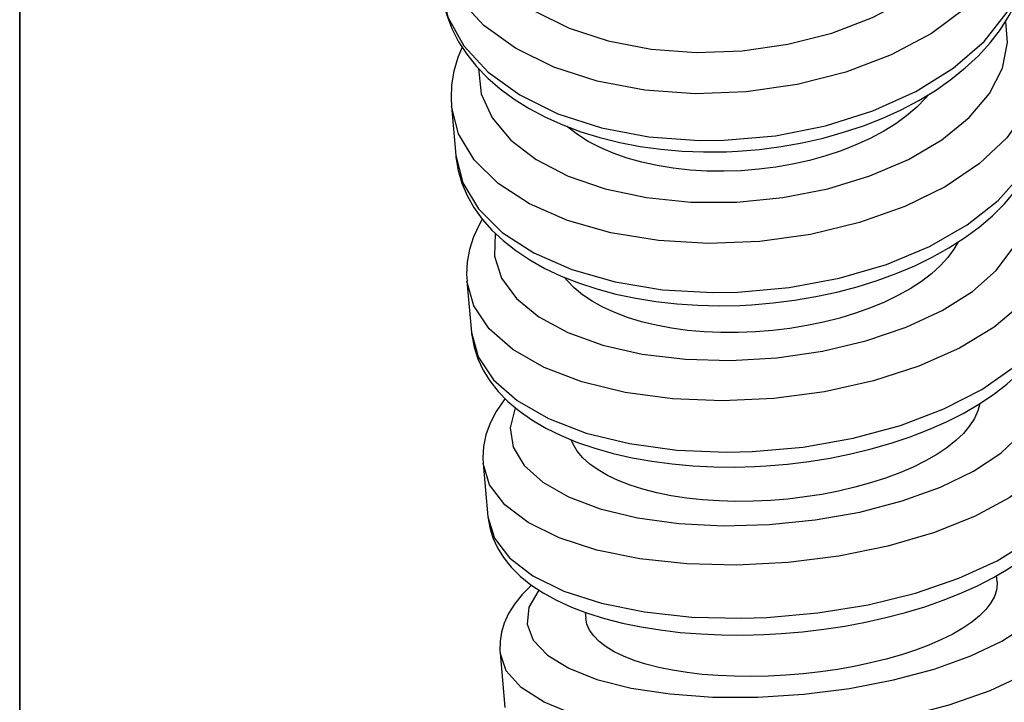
# Model space of a CAD drawing. Header units: millimetres. Extents: x -109 to 627, y -178 to 173.
# Tile 26 of 178: x -10.9181 to -10.8847, y 30.7307 to 30.7538. Entities that reach past the tile are written whole.
import ezdxf

# ---------------------------------------------------------------- set-up
doc = ezdxf.new("R2010")
doc.units = ezdxf.units.MM
doc.layers.add('ARQ - ALVENARIA - OSSO', color=2, linetype='Continuous', lineweight=35)
doc.layers.add('O - MOBILIÁRIO', color=8, linetype='Continuous')
doc.styles.add('GULIM', font='Gulim.ttf')
doc.dimstyles.new('GULIM-100', dxfattribs={"dimtxt": 0.1, "dimasz": 0.05, "dimexe": 0.2, "dimexo": 0, "dimgap": 0.025, "dimtad": 1, "dimdec": 0, "dimlfac": 100, "dimzin": 12, "dimdsep": 46, "dimtxsty": 'GULIM', "dimblk": 'OPEN30', "dimcen": 0, "dimclrd": 152, "dimclre": 152, "dimclrt": 152, "dimaunit": 1, "dimadec": 0, "dimazin": 0, "dimtfac": 1.875, "dimtdec": 0, "dimtmove": 2, "dimatfit": 3, "dimldrblk": 'OPEN30', "dimfxl": 0, "dimtolj": 1, "dimtzin": 12, "dimlwd": -1, "dimarcsym": 0})

# ---------------------------------------------------------------- blocks, each defined once
blk = doc.blocks.new('_Open30')
at = {"color": 0, "linetype": 'ByBlock', "lineweight": -2}
for p, q in [((-1, 0.26794919), (0, 0)), ((0, 0), (-1, -0.26794919)), ((0, 0), (-1, 0))]:
    blk.add_line(p, q, dxfattribs=at)
blk = doc.blocks.new('*D771')
at = {"color": 152, "lineweight": -2, "transparency": 16777216}
for p, q in [((-10.91807430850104, 30.83202508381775), (-10.28253092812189, 30.83202508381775)), ((-10.91807430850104, 29.28242646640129), (-10.28253092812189, 29.28242646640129))]:
    blk.add_line(p, q, dxfattribs=at)
at = {"color": 152, "transparency": 16777216}
blk.add_line((-10.48253092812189, 29.33242646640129), (-10.48253092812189, 30.78202508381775), dxfattribs=at)
at = {"layer": 'Defpoints', "color": 0, "transparency": 16777216}
for p in [(-10.91807430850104, 30.83202508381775), (-10.48253092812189, 30.83202508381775), (-10.91807430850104, 29.28242646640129)]:
    blk.add_point(p, dxfattribs=at)
at = {"color": 152, "transparency": 16777216, "xscale": 0.05, "yscale": 0.05, "zscale": 0.05}
for p, rotation in [((-10.48253092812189, 30.83202508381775), 90), ((-10.48253092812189, 29.28242646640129), 270)]:
    blk.add_blockref('_Open30', p, dxfattribs=dict(at, rotation=rotation))
at = {"color": 152, "transparency": 16777216, "insert": (-10.55892906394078, 30.05722577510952), "char_height": 0.1, "attachment_point": 5, "rotation": 90, "style": 'GULIM'}
blk.add_mtext('\\A1;155', dxfattribs=at)

msp = doc.modelspace()

# ---------------------------------------------------------------- linework, layer by layer
at = {"layer": 'ARQ - ALVENARIA - OSSO'}
msp.add_line((-10.91807430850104, 29.28242646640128), (-10.91807430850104, 30.83202508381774), dxfattribs=at)
at = {"layer": 'O - MOBILIÁRIO'}
for p, q in [((-10.90343547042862, 30.75086251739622, 1.982423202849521e-05), (-10.90328734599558, 30.7491974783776, 1.982423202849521e-05)), ((-10.90290795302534, 30.74493279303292, 1.982423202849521e-05), (-10.90275332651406, 30.74319466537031, 1.982423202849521e-05)), ((-10.90275290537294, 30.7431899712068, 1.982423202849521e-05), (-10.90275002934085, 30.74315980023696, 1.982423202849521e-05)), ((-10.90235757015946, 30.73874604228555, 1.982423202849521e-05), (-10.90219721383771, 30.73694350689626, 1.982423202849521e-05)), ((-10.88493390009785, 30.73473831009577, 1.982423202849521e-05), (-10.88495241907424, 30.73494647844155, 1.982423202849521e-05)), ((-10.89889726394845, 30.7337050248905, 1.982423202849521e-05), (-10.89887913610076, 30.73350125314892, 1.982423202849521e-05)), ((-10.90178707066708, 30.73233316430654, 1.982423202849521e-05), (-10.90162178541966, 30.73047522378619, 1.982423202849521e-05))]:
    msp.add_line(p, q, dxfattribs=at)
for points in [[(-10.90301238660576, 30.75739197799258, 1.982423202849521e-05), (-10.90279387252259, 30.75645943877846, 1.982423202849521e-05), (-10.90230959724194, 30.7555792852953, 1.982423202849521e-05), (-10.90157427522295, 30.75477826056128, 1.982423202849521e-05), (-10.90061024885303, 30.75408070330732, 1.982423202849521e-05), (-10.89944680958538, 30.7535078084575, 1.982423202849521e-05), (-10.89811930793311, 30.75307698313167, 1.982423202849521e-05), (-10.89666807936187, 30.75280131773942, 1.982423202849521e-05), (-10.89513721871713, 30.75268918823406, 1.982423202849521e-05), (-10.89357324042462, 30.75274400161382, 1.982423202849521e-05), (-10.89202366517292, 30.75296409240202, 1.982423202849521e-05), (-10.89053557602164, 30.75334277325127, 1.982423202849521e-05), (-10.8891541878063, 30.75386853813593, 1.982423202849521e-05), (-10.8879214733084, 30.7545254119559, 1.982423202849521e-05), (-10.88687488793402, 30.75529343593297, 1.982423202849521e-05), (-10.88604623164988, 30.75614927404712, 1.982423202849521e-05), (-10.88546068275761, 30.75706692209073, 1.982423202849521e-05), (-10.88513603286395, 30.75801849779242, 1.982423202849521e-05), (-10.88508214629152, 30.75897508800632, 1.982423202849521e-05), (-10.88508339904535, 30.75898911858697, 1.982423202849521e-05)], [(-10.88401627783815, 30.75827912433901, 1.982423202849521e-05), (-10.88407387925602, 30.75721632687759, 1.982423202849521e-05), (-10.88443237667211, 30.75615885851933, 1.982423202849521e-05), (-10.88508087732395, 30.75513884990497, 1.982423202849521e-05), (-10.88599967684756, 30.75418729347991, 1.982423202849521e-05), (-10.88716085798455, 30.75333310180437, 1.982423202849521e-05), (-10.88852913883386, 30.75260222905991, 1.982423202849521e-05), (-10.89006294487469, 30.75201688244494, 1.982423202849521e-05), (-10.89171567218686, 30.75159484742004, 1.982423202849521e-05), (-10.8934371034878, 30.75134894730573, 1.982423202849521e-05), (-10.8951749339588, 30.75128665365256, 1.982423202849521e-05), (-10.89687636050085, 30.75140985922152, 1.982423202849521e-05), (-10.89848968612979, 30.751714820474, 1.982423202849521e-05), (-10.89996589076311, 30.75219227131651, 1.982423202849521e-05), (-10.90126012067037, 30.75282770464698, 1.982423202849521e-05), (-10.90233305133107, 30.75360181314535, 1.982423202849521e-05), (-10.90315208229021, 30.7544910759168, 1.982423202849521e-05), (-10.9036923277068, 30.75546847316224, 1.982423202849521e-05), (-10.90393666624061, 30.75649649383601, 1.982423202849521e-05)], [(-10.89418309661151, 30.74971037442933, 1.982423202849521e-05), (-10.89244670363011, 30.74986329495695, 1.982423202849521e-05), (-10.89075252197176, 30.75019684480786, 1.982423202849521e-05), (-10.88915202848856, 30.75070088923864, 1.982423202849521e-05), (-10.88769385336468, 30.75136011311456, 1.982423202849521e-05), (-10.88642230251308, 30.75215448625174, 1.982423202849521e-05), (-10.88537601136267, 30.75305987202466, 1.982423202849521e-05), (-10.88458677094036, 30.75404876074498, 1.982423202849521e-05), (-10.88407856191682, 30.75509110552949, 1.982423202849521e-05), (-10.88386682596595, 30.75615523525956, 1.982423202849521e-05), (-10.88387528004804, 30.75669419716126, 1.982423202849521e-05)], [(-10.89411357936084, 30.74932075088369, 1.982423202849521e-05), (-10.89372264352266, 30.74933922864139, 1.982423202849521e-05), (-10.89298939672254, 30.74940014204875, 1.982423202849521e-05), (-10.89226047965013, 30.7494949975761, 1.982423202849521e-05), (-10.89153978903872, 30.74962333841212, 1.982423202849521e-05), (-10.89083102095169, 30.74978460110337, 1.982423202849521e-05), (-10.8901378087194, 30.74997811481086, 1.982423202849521e-05), (-10.88946372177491, 30.75020310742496, 1.982423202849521e-05), (-10.88881225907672, 30.75045871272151, 1.982423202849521e-05), (-10.88818684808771, 30.75074397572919, 1.982423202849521e-05), (-10.88759085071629, 30.7510578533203, 1.982423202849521e-05), (-10.88702757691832, 30.7513992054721, 1.982423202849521e-05), (-10.88650030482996, 30.7517667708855, 1.982423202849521e-05), (-10.88601230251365, 30.75215911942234, 1.982423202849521e-05), (-10.88556700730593, 30.75257440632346, 1.982423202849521e-05), (-10.88516769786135, 30.75301048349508, 1.982423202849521e-05), (-10.8848174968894, 30.7534647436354, 1.982423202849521e-05), (-10.88451921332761, 30.75393405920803, 1.982423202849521e-05), (-10.88427511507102, 30.75441483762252, 1.982423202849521e-05), (-10.88408671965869, 30.75490320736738, 1.982423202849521e-05), (-10.88395469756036, 30.75539529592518, 1.982423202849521e-05), (-10.88387894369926, 30.75588750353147, 1.982423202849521e-05), (-10.88386157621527, 30.75614259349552, 1.982423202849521e-05)], [(-10.90379660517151, 30.75492196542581, 1.982423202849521e-05), (-10.90355192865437, 30.75388607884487, 1.982423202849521e-05), (-10.90301203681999, 30.75290859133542, 1.982423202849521e-05), (-10.90219333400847, 30.75201920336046, 1.982423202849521e-05), (-10.90112069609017, 30.75124493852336, 1.982423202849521e-05), (-10.89982671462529, 30.75060932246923, 1.982423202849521e-05), (-10.89835070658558, 30.75013166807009, 1.982423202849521e-05), (-10.89673751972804, 30.74982648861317, 1.982423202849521e-05), (-10.89503616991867, 30.74970305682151, 1.982423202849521e-05), (-10.89418309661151, 30.74971037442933, 1.982423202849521e-05)], [(-10.90379647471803, 30.75492050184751, 1.982423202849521e-05), (-10.90379443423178, 30.75489830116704, 1.982423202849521e-05), (-10.9037220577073, 30.75442016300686, 1.982423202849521e-05), (-10.90359678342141, 30.753951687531, 1.982423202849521e-05), (-10.90341959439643, 30.75349490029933, 1.982423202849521e-05), (-10.90319121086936, 30.75305139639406, 1.982423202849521e-05), (-10.90291223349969, 30.75262287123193, 1.982423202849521e-05), (-10.90258335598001, 30.75221125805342, 1.982423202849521e-05), (-10.90220562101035, 30.75181877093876, 1.982423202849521e-05), (-10.90178063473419, 30.7514478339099, 1.982423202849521e-05), (-10.90131066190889, 30.751100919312, 1.982423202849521e-05), (-10.90079857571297, 30.75078035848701, 1.982423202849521e-05), (-10.90024770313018, 30.75048819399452, 1.982423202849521e-05), (-10.89966164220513, 30.75022611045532, 1.982423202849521e-05), (-10.89904416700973, 30.74999545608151, 1.982423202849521e-05), (-10.89839914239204, 30.74979727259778, 1.982423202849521e-05), (-10.89773025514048, 30.74963228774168, 1.982423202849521e-05), (-10.89704119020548, 30.74950104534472, 1.982423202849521e-05), (-10.89633564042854, 30.74940393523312, 1.982423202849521e-05), (-10.89561731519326, 30.74934121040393, 1.982423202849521e-05), (-10.89488994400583, 30.74931299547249, 1.982423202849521e-05), (-10.8941959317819, 30.74931809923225, 1.982423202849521e-05), (-10.89411357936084, 30.74932075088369, 1.982423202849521e-05)], [(-10.90252166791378, 30.75214143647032, 1.982423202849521e-05), (-10.90242202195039, 30.75128568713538, 1.982423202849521e-05), (-10.90205276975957, 30.75046929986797, 1.982423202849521e-05), (-10.90142513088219, 30.74971708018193, 1.982423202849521e-05), (-10.90055817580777, 30.74905188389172, 1.982423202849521e-05), (-10.89947824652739, 30.74849392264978, 1.982423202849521e-05), (-10.89821815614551, 30.74806014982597, 1.982423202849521e-05), (-10.89681619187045, 30.74776374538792, 1.982423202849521e-05), (-10.89531495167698, 30.74761371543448, 1.982423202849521e-05), (-10.8937600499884, 30.74761461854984, 1.982423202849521e-05), (-10.89219873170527, 30.74776642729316, 1.982423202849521e-05), (-10.8906784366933, 30.74806452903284, 1.982423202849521e-05), (-10.8892453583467, 30.74849986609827, 1.982423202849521e-05), (-10.88794304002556, 30.74905921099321, 1.982423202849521e-05), (-10.88681105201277, 30.74972556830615, 1.982423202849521e-05), (-10.88588378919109, 30.75047869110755, 1.982423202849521e-05), (-10.88518942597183, 30.75129569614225, 1.982423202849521e-05), (-10.88474906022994, 30.7521517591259, 1.982423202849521e-05), (-10.8845760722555, 30.75302086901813, 1.982423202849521e-05), (-10.8846404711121, 30.75373722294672, 1.982423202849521e-05)], [(-10.90307398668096, 30.75286558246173, 1.982423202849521e-05), (-10.90321772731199, 30.75251051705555, 1.982423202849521e-05), (-10.90335209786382, 30.75204954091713, 1.982423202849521e-05), (-10.90342902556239, 30.75158956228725, 1.982423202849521e-05), (-10.90344963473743, 30.75113385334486, 1.982423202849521e-05), (-10.90343477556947, 30.75085479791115, 1.982423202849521e-05)], [(-10.88351448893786, 30.75263858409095, 1.982423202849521e-05), (-10.88358011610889, 30.75167555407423, 1.982423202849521e-05), (-10.88394638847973, 30.75071474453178, 1.982423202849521e-05), (-10.88460217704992, 30.74978534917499, 1.982423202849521e-05), (-10.88552755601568, 30.74891560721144, 1.982423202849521e-05), (-10.88669440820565, 30.74813194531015, 1.982423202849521e-05), (-10.88806727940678, 30.74745817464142, 1.982423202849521e-05), (-10.8896044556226, 30.74691476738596, 1.982423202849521e-05), (-10.891259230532, 30.74651823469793, 1.982423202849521e-05), (-10.89298132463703, 30.74628062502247, 1.982423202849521e-05), (-10.89471841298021, 30.74620915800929, 1.982423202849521e-05), (-10.89641771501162, 30.7463060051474, 1.982423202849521e-05), (-10.89802759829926, 30.74656822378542, 1.982423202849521e-05), (-10.89949914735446, 30.74698784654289, 1.982423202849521e-05), (-10.90078764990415, 30.74755212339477, 1.982423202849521e-05), (-10.9018539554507, 30.74824390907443, 1.982423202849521e-05), (-10.90266566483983, 30.7490421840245, 1.982423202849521e-05), (-10.9031981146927, 30.74992269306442, 1.982423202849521e-05), (-10.90343489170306, 30.75085609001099, 1.982423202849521e-05)], [(-10.88725038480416, 30.75125988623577, 1.982423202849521e-05), (-10.88735869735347, 30.75113371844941, 1.982423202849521e-05), (-10.88765803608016, 30.75082939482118, 1.982423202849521e-05), (-10.88800046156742, 30.75053754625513, 1.982423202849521e-05), (-10.88837207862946, 30.75026809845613, 1.982423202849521e-05), (-10.88877943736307, 30.75001430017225, 1.982423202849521e-05), (-10.88923313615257, 30.74977136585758, 1.982423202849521e-05), (-10.88971840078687, 30.749548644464, 1.982423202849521e-05), (-10.89021649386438, 30.74935336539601, 1.982423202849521e-05), (-10.89073757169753, 30.74918003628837, 1.982423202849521e-05), (-10.89129410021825, 30.74902592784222, 1.982423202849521e-05), (-10.89186709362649, 30.74889746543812, 1.982423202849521e-05), (-10.89243526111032, 30.74879826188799, 1.982423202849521e-05), (-10.8930110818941, 30.74872481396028, 1.982423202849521e-05), (-10.89360746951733, 30.74867674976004, 1.982423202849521e-05), (-10.89420339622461, 30.74865684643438, 1.982423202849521e-05), (-10.89477767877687, 30.74866471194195, 1.982423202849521e-05), (-10.8953434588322, 30.74869923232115, 1.982423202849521e-05), (-10.89591264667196, 30.7487624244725, 1.982423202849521e-05), (-10.89646455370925, 30.74885311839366, 1.982423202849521e-05), (-10.89698056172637, 30.74896709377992, 1.982423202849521e-05), (-10.89747288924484, 30.74910563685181, 1.982423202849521e-05), (-10.89795112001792, 30.74927292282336, 1.982423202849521e-05), (-10.89839721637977, 30.7494639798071, 1.982423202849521e-05), (-10.89879702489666, 30.74967133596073, 1.982423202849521e-05), (-10.89916062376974, 30.74989842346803, 1.982423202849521e-05), (-10.89949420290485, 30.75015111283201, 1.982423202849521e-05), (-10.8995181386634, 30.75017128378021, 1.982423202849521e-05)], [(-10.89372472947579, 30.74455795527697, 1.982423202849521e-05), (-10.89198834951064, 30.7447110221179, 1.982423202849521e-05), (-10.8902926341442, 30.74502733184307, 1.982423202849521e-05), (-10.88868910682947, 30.74549727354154, 1.982423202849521e-05), (-10.88722648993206, 30.7461065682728, 1.982423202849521e-05), (-10.88594922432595, 30.74683670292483, 1.982423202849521e-05), (-10.88489611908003, 30.74766549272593, 1.982423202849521e-05), (-10.88409917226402, 30.74856775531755, 1.982423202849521e-05), (-10.8835825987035, 30.74951607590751, 1.982423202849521e-05), (-10.88336209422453, 30.75048164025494, 1.982423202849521e-05), (-10.88336602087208, 30.75096971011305, 1.982423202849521e-05)], [(-10.89364501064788, 30.74411131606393, 1.982423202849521e-05), (-10.8932565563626, 30.7441312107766, 1.982423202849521e-05), (-10.89252539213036, 30.7441924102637, 1.982423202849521e-05), (-10.89179829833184, 30.74428432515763, 1.982423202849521e-05), (-10.89107915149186, 30.74440651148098, 1.982423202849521e-05), (-10.89037160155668, 30.74455844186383, 1.982423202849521e-05), (-10.88967922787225, 30.74473950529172, 1.982423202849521e-05), (-10.88900553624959, 30.74494901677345, 1.982423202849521e-05), (-10.88835394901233, 30.74518623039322, 1.982423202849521e-05), (-10.88772780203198, 30.74545035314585, 1.982423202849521e-05), (-10.88713035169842, 30.74574055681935, 1.982423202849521e-05), (-10.88656479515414, 30.74605598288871, 1.982423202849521e-05), (-10.88603430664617, 30.74639573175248, 1.982423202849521e-05), (-10.88554209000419, 30.74675882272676, 1.982423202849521e-05), (-10.88509143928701, 30.74714410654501, 1.982423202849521e-05), (-10.88468605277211, 30.74754981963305, 1.982423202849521e-05), (-10.884329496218, 30.74797374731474, 1.982423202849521e-05), (-10.8840251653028, 30.74841294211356, 1.982423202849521e-05), (-10.88377593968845, 30.74886368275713, 1.982423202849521e-05), (-10.88358376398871, 30.74932171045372, 1.982423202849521e-05), (-10.88344939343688, 30.74978268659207, 1.982423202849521e-05), (-10.88337246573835, 30.75024266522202, 1.982423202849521e-05), (-10.8833518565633, 30.75069837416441, 1.982423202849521e-05), (-10.8833583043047, 30.75086677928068, 1.982423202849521e-05)], [(-10.90328734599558, 30.7491974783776, 1.982423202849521e-05), (-10.90305154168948, 30.74826132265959, 1.982423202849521e-05), (-10.90252025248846, 30.74738053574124, 1.982423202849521e-05), (-10.90170962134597, 30.74658187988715, 1.982423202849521e-05), (-10.90064427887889, 30.74588962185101, 1.982423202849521e-05), (-10.89935659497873, 30.74532479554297, 1.982423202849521e-05), (-10.89788569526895, 30.74490456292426, 1.982423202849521e-05), (-10.89627627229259, 30.74464169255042, 1.982423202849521e-05), (-10.89457722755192, 30.74454417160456, 1.982423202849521e-05), (-10.89372472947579, 30.74455795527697, 1.982423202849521e-05)], [(-10.90328693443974, 30.74919288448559, 1.982423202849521e-05), (-10.90328086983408, 30.74913138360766, 1.982423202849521e-05), (-10.90320633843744, 30.74868892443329, 1.982423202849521e-05), (-10.90307932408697, 30.74825704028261, 1.982423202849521e-05), (-10.9029008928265, 30.74783727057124, 1.982423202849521e-05), (-10.90267157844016, 30.74743067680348, 1.982423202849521e-05), (-10.90239160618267, 30.74703850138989, 1.982423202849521e-05), (-10.90206125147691, 30.74666238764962, 1.982423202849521e-05), (-10.90168127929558, 30.74630445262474, 1.982423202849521e-05), (-10.90125329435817, 30.74596716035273, 1.982423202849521e-05), (-10.90077984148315, 30.74565303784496, 1.982423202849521e-05), (-10.90026422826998, 30.74536436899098, 1.982423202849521e-05), (-10.89971020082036, 30.74510300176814, 1.982423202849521e-05), (-10.89912175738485, 30.74487035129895, 1.982423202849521e-05), (-10.89850289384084, 30.74466741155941, 1.982423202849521e-05), (-10.89785726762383, 30.74449479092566, 1.982423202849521e-05), (-10.89718847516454, 30.74435292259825, 1.982423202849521e-05), (-10.89650009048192, 30.74424211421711, 1.982423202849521e-05), (-10.8957956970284, 30.74416257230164, 1.982423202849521e-05), (-10.89507890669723, 30.74411441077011, 1.982423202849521e-05), (-10.8943533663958, 30.7440976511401, 1.982423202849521e-05), (-10.89364501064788, 30.74411131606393, 1.982423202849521e-05)], [(-10.90194792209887, 30.74654860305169, 1.982423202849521e-05), (-10.90197619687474, 30.74577796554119, 1.982423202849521e-05), (-10.90173248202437, 30.74503497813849, 1.982423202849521e-05), (-10.90122418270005, 30.74434221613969, 1.982423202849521e-05), (-10.9004667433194, 30.74372072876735, 1.982423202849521e-05), (-10.8994831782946, 30.74318939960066, 1.982423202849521e-05), (-10.89830337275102, 30.74276437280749, 1.982423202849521e-05), (-10.8969631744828, 30.74245856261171, 1.982423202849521e-05), (-10.89550330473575, 30.74228126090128, 1.982423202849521e-05), (-10.89396812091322, 30.74223785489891, 1.982423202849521e-05), (-10.89240426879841, 30.742329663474, 1.982423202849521e-05), (-10.8908592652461, 30.74255389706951, 1.982423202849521e-05), (-10.88938005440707, 30.74290374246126, 1.982423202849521e-05), (-10.88801158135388, 30.74336856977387, 1.982423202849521e-05), (-10.88679542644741, 30.74393425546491, 1.982423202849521e-05), (-10.8857685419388, 30.74458361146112, 1.982423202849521e-05), (-10.88496212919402, 30.7452969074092, 1.982423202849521e-05), (-10.88440069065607, 30.74605247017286, 1.982423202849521e-05), (-10.88410128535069, 30.74682734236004, 1.982423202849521e-05), (-10.88407301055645, 30.7475979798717, 1.982423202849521e-05), (-10.88421726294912, 30.7481270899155, 1.982423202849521e-05)], [(-10.90239130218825, 30.74703368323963, 1.982423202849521e-05), (-10.90248531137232, 30.74686717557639, 1.982423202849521e-05), (-10.90268277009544, 30.74643977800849, 1.982423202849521e-05), (-10.90282037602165, 30.7460099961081, 1.982423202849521e-05), (-10.90289882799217, 30.74558238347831, 1.982423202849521e-05), (-10.90291992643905, 30.7451604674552, 1.982423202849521e-05), (-10.90290747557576, 30.74492747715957, 1.982423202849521e-05)], [(-10.88298695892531, 30.74670871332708, 1.982423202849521e-05), (-10.88306178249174, 30.74585016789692, 1.982423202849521e-05), (-10.88343697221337, 30.74499067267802, 1.982423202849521e-05), (-10.88410112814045, 30.74415634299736, 1.982423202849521e-05), (-10.88503407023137, 30.74337252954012, 1.982423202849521e-05), (-10.88620745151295, 30.74266304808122, 1.982423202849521e-05), (-10.88758561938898, 30.74204945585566, 1.982423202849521e-05), (-10.88912669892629, 30.74155039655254, 1.982423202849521e-05), (-10.89078386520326, 30.74118103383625, 1.982423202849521e-05), (-10.89250676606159, 30.7409525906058, 1.982423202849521e-05), (-10.89424305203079, 30.7408720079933, 1.982423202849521e-05), (-10.89593996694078, 30.74094173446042, 1.982423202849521e-05), (-10.89754595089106, 30.74115965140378, 1.982423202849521e-05), (-10.89901220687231, 30.74151913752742, 1.982423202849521e-05), (-10.90029418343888, 30.74200927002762, 1.982423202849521e-05), (-10.9013529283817, 30.7426151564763, 1.982423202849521e-05), (-10.90215627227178, 30.74331838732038, 1.982423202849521e-05), (-10.90267980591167, 30.74409759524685, 1.982423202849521e-05), (-10.90290757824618, 30.74492862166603, 1.982423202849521e-05)], [(-10.88626433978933, 30.74624553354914, 1.982423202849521e-05), (-10.88639784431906, 30.7460138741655, 1.982423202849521e-05), (-10.88660685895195, 30.74572942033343, 1.982423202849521e-05), (-10.88686230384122, 30.74545049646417, 1.982423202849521e-05), (-10.88716124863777, 30.74518001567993, 1.982423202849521e-05), (-10.88750076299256, 30.74492089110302, 1.982423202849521e-05), (-10.88787993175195, 30.74467431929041, 1.982423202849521e-05), (-10.88829706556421, 30.74444091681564, 1.982423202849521e-05), (-10.88874757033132, 30.74422308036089, 1.982423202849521e-05), (-10.88922685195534, 30.74402320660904, 1.982423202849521e-05), (-10.8897330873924, 30.74384239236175, 1.982423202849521e-05), (-10.89026451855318, 30.74368088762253, 1.982423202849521e-05), (-10.89081540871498, 30.74354029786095, 1.982423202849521e-05), (-10.89138002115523, 30.74342222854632, 1.982423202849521e-05), (-10.89195598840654, 30.74332745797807, 1.982423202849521e-05), (-10.89254155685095, 30.74325594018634, 1.982423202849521e-05), (-10.89313050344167, 30.74320830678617, 1.982423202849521e-05), (-10.89371660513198, 30.74318518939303, 1.982423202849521e-05), (-10.89429746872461, 30.74318696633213, 1.982423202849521e-05), (-10.89487129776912, 30.74321331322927, 1.982423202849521e-05), (-10.89543209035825, 30.74326381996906, 1.982423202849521e-05), (-10.89597384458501, 30.74333807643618, 1.982423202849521e-05), (-10.89649449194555, 30.74343612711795, 1.982423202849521e-05), (-10.89699228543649, 30.74355731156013, 1.982423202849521e-05), (-10.89746211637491, 30.74370022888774, 1.982423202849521e-05), (-10.89789887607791, 30.74386347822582, 1.982423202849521e-05), (-10.89830087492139, 30.7440468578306, 1.982423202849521e-05), (-10.89866675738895, 30.74424934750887, 1.982423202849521e-05), (-10.89899287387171, 30.74446871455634, 1.982423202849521e-05), (-10.89927557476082, 30.74470272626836, 1.982423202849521e-05), (-10.89951349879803, 30.74495093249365, 1.982423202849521e-05), (-10.89959697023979, 30.74505432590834, 1.982423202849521e-05)], [(-10.89324402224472, 30.73915441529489, 1.982423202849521e-05), (-10.89150765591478, 30.73930763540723, 1.982423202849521e-05), (-10.88981033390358, 30.73960588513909, 1.982423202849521e-05), (-10.88820362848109, 30.74004010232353, 1.982423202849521e-05), (-10.88673635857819, 30.74059709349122, 1.982423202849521e-05), (-10.88545310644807, 30.74125993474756, 1.982423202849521e-05), (-10.8843928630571, 30.7420084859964, 1.982423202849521e-05), (-10.88358784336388, 30.74282000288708, 1.982423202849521e-05), (-10.88306250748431, 30.74366982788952, 1.982423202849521e-05), (-10.88283281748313, 30.74453213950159, 1.982423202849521e-05), (-10.88283200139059, 30.74496689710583, 1.982423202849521e-05)], [(-10.89315361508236, 30.73864807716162, 1.982423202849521e-05), (-10.89276776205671, 30.73866943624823, 1.982423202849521e-05), (-10.89203926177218, 30.73873087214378, 1.982423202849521e-05), (-10.89131455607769, 30.73881960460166, 1.982423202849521e-05), (-10.89059751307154, 30.73893520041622, 1.982423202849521e-05), (-10.8898917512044, 30.73907716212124, 1.982423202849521e-05), (-10.88920080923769, 30.73924492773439, 1.982423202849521e-05), (-10.88852813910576, 30.73943788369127, 1.982423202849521e-05), (-10.88787708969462, 30.73965538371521, 1.982423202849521e-05), (-10.8872508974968, 30.73989677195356, 1.982423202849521e-05), (-10.88665268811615, 30.74016140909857, 1.982423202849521e-05), (-10.88608549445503, 30.74044869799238, 1.982423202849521e-05), (-10.88555229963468, 30.74075810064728, 1.982423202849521e-05), (-10.88505611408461, 30.74108913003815, 1.982423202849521e-05), (-10.88460009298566, 30.74144128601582, 1.982423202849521e-05), (-10.88418769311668, 30.74181387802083, 1.982423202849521e-05), (-10.88382323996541, 30.74220516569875, 1.982423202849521e-05), (-10.88351092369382, 30.74261264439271, 1.982423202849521e-05), (-10.88325464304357, 30.74303251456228, 1.982423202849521e-05), (-10.88305718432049, 30.74345991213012, 1.982423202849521e-05), (-10.88291957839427, 30.74388969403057, 1.982423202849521e-05), (-10.88284112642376, 30.74431730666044, 1.982423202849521e-05), (-10.88282002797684, 30.74473922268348, 1.982423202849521e-05), (-10.8828255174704, 30.74488059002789, 1.982423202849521e-05)], [(-10.90275332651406, 30.74319466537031, 1.982423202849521e-05), (-10.90252681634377, 30.74236298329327, 1.982423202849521e-05), (-10.902004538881, 30.74158349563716, 1.982423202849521e-05), (-10.90120236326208, 30.74087988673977, 1.982423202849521e-05), (-10.90014466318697, 30.7402735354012, 1.982423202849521e-05), (-10.89886357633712, 30.73978286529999, 1.982423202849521e-05), (-10.89739802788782, 30.73942278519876, 1.982423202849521e-05), (-10.89579254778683, 30.73920423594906, 1.982423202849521e-05), (-10.89409591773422, 30.73913385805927, 1.982423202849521e-05), (-10.89324402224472, 30.73915441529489, 1.982423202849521e-05)], [(-10.90275002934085, 30.74315980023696, 1.982423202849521e-05), (-10.90274330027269, 30.74309865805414, 1.982423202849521e-05), (-10.90266769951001, 30.74269361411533, 1.982423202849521e-05), (-10.90254011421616, 30.74229932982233, 1.982423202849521e-05), (-10.90236186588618, 30.74191780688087, 1.982423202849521e-05), (-10.90213320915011, 30.74154943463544, 1.982423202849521e-05), (-10.90185377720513, 30.74119486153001, 1.982423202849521e-05), (-10.90152317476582, 30.74085536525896, 1.982423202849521e-05), (-10.90114175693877, 30.74053300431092, 1.982423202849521e-05), (-10.90071122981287, 30.74023039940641, 1.982423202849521e-05), (-10.90023470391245, 30.73995021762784, 1.982423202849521e-05), (-10.89971620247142, 30.73969466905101, 1.982423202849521e-05), (-10.89916017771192, 30.73946534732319, 1.982423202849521e-05), (-10.89857101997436, 30.73926322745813, 1.982423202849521e-05), (-10.89795240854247, 30.73908871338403, 1.982423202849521e-05), (-10.89730783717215, 30.73894203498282, 1.982423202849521e-05), (-10.89664071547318, 30.738823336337, 1.982423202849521e-05), (-10.89595444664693, 30.73873271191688, 1.982423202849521e-05), (-10.8952524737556, 30.73867021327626, 1.982423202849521e-05), (-10.8945383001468, 30.73863584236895, 1.982423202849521e-05), (-10.89381549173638, 30.73862954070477, 1.982423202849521e-05), (-10.89315361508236, 30.73864807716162, 1.982423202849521e-05)], [(-10.90127689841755, 30.7406409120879, 1.982423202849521e-05), (-10.90144610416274, 30.7399624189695, 1.982423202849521e-05), (-10.90134279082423, 30.73930127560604, 1.982423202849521e-05), (-10.90097009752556, 30.73867757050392, 1.982423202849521e-05), (-10.90033934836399, 30.73811025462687, 1.982423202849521e-05), (-10.89946970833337, 30.73761656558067, 1.982423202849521e-05), (-10.89838760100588, 30.73721150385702, 1.982423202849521e-05), (-10.89712590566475, 30.73690737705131, 1.982423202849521e-05), (-10.8957229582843, 30.73671342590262, 1.982423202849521e-05), (-10.89422138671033, 30.73663554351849, 1.982423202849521e-05), (-10.89266681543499, 30.73667609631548, 1.982423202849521e-05), (-10.89110647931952, 30.73683385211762, 1.982423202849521e-05), (-10.88958778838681, 30.73710401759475, 1.982423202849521e-05), (-10.88815688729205, 30.73747838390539, 1.982423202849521e-05), (-10.88685725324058, 30.73794557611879, 1.982423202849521e-05), (-10.88572837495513, 30.73849139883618, 1.982423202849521e-05), (-10.88480455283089, 30.7390992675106, 1.982423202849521e-05), (-10.88411385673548, 30.73975071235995, 1.982423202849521e-05), (-10.88367727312, 30.74042593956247, 1.982423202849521e-05), (-10.88350806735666, 30.74110443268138, 1.982423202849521e-05), (-10.88361138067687, 30.74176557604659, 1.982423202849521e-05), (-10.88383214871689, 30.74218925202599, 1.982423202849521e-05)], [(-10.9016155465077, 30.74094886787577, 1.982423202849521e-05), (-10.90165158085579, 30.74090293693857, 1.982423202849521e-05), (-10.90191777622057, 30.74051471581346, 1.982423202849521e-05), (-10.90212288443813, 30.74011777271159, 1.982423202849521e-05), (-10.90226516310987, 30.73971864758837, 1.982423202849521e-05), (-10.90234577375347, 30.73932289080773, 1.982423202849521e-05), (-10.90236761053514, 30.73893842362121, 1.982423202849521e-05), (-10.90235727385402, 30.73874273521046, 1.982423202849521e-05)], [(-10.88551610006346, 30.74078166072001, 1.982423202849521e-05), (-10.8855836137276, 30.74053114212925, 1.982423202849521e-05), (-10.88570033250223, 30.74027471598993, 1.982423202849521e-05), (-10.88586470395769, 30.74002077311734, 1.982423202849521e-05), (-10.88607673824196, 30.73977024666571, 1.982423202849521e-05), (-10.88633509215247, 30.73952401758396, 1.982423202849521e-05), (-10.88663680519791, 30.73928466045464, 1.982423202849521e-05), (-10.88697891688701, 30.73905474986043, 1.982423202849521e-05), (-10.88736050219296, 30.73883533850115, 1.982423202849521e-05), (-10.88777986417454, 30.73862698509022, 1.982423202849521e-05), (-10.8882323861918, 30.73843183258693, 1.982423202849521e-05), (-10.88871345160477, 30.73825202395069, 1.982423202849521e-05), (-10.88922122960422, 30.73808853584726, 1.982423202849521e-05), (-10.88975395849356, 30.73794160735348, 1.982423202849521e-05), (-10.89030588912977, 30.73781270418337, 1.982423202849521e-05), (-10.89087127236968, 30.73770329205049, 1.982423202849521e-05), (-10.89144773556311, 30.73761407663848, 1.982423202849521e-05), (-10.89203352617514, 30.73754503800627, 1.982423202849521e-05), (-10.89262242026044, 30.73749679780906, 1.982423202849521e-05), (-10.89320819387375, 30.73746997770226, 1.982423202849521e-05), (-10.89378845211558, 30.73746493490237, 1.982423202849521e-05), (-10.89436140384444, 30.73748140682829, 1.982423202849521e-05), (-10.89492105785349, 30.73751910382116, 1.982423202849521e-05), (-10.8954614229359, 30.73757773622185, 1.982423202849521e-05), (-10.89598043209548, 30.73765736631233, 1.982423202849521e-05), (-10.89647634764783, 30.73775743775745, 1.982423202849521e-05), (-10.89694408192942, 30.73787678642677, 1.982423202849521e-05), (-10.89737854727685, 30.73801424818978, 1.982423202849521e-05), (-10.89777805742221, 30.73816966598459, 1.982423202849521e-05), (-10.89814127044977, 30.73834216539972, 1.982423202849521e-05), (-10.89846456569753, 30.73852984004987, 1.982423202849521e-05), (-10.89874432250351, 30.73873078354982, 1.982423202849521e-05), (-10.89897918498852, 30.73894461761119, 1.982423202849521e-05), (-10.89916859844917, 30.73917025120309, 1.982423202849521e-05), (-10.8993108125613, 30.73940524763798, 1.982423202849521e-05), (-10.89937286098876, 30.73954975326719, 1.982423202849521e-05)], [(-10.88243624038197, 30.74051822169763, 1.982423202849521e-05), (-10.88252207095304, 30.73976830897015, 1.982423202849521e-05), (-10.88290794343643, 30.73901425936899, 1.982423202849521e-05), (-10.8835821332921, 30.73827898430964, 1.982423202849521e-05), (-10.88452415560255, 30.7375848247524, 1.982423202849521e-05), (-10.88570538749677, 30.73695287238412, 1.982423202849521e-05), (-10.88708993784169, 30.7364023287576, 1.982423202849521e-05), (-10.88863573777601, 30.73594992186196, 1.982423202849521e-05), (-10.89029581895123, 30.73560939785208, 1.982423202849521e-05), (-10.89201974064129, 30.73539110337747, 1.982423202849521e-05), (-10.8937551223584, 30.73530167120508, 1.982423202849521e-05), (-10.89544923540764, 30.73534381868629, 1.982423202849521e-05), (-10.8970506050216, 30.73551626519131, 1.982423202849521e-05), (-10.89851057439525, 30.73581377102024, 1.982423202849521e-05), (-10.89978478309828, 30.7362272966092, 1.982423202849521e-05), (-10.90083451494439, 30.73674427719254, 1.982423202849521e-05), (-10.90162787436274, 30.73734900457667, 1.982423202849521e-05), (-10.90214075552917, 30.7380231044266, 1.982423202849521e-05), (-10.90235735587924, 30.73874365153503, 1.982423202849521e-05)], [(-10.89274337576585, 30.73352674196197, 1.982423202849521e-05), (-10.89100702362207, 30.73368012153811, 1.982423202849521e-05), (-10.88930803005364, 30.73395958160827, 1.982423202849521e-05), (-10.88769801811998, 30.73435663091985, 1.982423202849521e-05), (-10.88622590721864, 30.73485920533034, 1.982423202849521e-05), (-10.88493642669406, 30.73545203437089, 1.982423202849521e-05), (-10.88386875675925, 30.73611710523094, 1.982423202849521e-05), (-10.88305533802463, 30.73683421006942, 1.982423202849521e-05), (-10.88252088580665, 30.73758156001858, 1.982423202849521e-05), (-10.88228163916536, 30.73833644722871, 1.982423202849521e-05), (-10.8822758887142, 30.73871573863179, 1.982423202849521e-05)], [(-10.89264184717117, 30.732958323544, 1.982423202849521e-05), (-10.89225870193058, 30.73298118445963, 1.982423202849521e-05), (-10.89153344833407, 30.73304280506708, 1.982423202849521e-05), (-10.89081169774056, 30.73312814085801, 1.982423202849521e-05), (-10.89009732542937, 30.73323676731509, 1.982423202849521e-05), (-10.88939394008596, 30.73336821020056, 1.982423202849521e-05), (-10.88870506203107, 30.73352194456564, 1.982423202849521e-05), (-10.88803411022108, 30.73369740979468, 1.982423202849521e-05), (-10.88738437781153, 30.73389403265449, 1.982423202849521e-05), (-10.88675901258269, 30.7341112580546, 1.982423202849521e-05), (-10.88616100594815, 30.73434858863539, 1.982423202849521e-05), (-10.88559319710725, 30.73460563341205, 1.982423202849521e-05), (-10.88505830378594, 30.73488216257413, 1.982423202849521e-05), (-10.88455899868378, 30.73517815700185, 1.982423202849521e-05), (-10.88409806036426, 30.73549382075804, 1.982423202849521e-05), (-10.88367863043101, 30.73582948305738, 1.982423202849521e-05), (-10.88330470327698, 30.73618511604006, 1.982423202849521e-05), (-10.88298187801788, 30.73655884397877, 1.982423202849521e-05), (-10.88271568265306, 30.73694706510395, 1.982423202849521e-05), (-10.88251057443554, 30.73734400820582, 1.982423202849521e-05), (-10.8823682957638, 30.73774313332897, 1.982423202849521e-05), (-10.8822876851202, 30.73813889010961, 1.982423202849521e-05), (-10.88226584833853, 30.73852335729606, 1.982423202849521e-05), (-10.88227069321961, 30.73864721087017, 1.982423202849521e-05)], [(-10.90219722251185, 30.73694360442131, 1.982423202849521e-05), (-10.90219644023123, 30.7369349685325, 1.982423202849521e-05), (-10.90213846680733, 30.73657731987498, 1.982423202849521e-05), (-10.90203292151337, 30.73623124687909, 1.982423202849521e-05), (-10.90187879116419, 30.73589277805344, 1.982423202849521e-05), (-10.90167184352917, 30.73555876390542, 1.982423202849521e-05), (-10.90141474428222, 30.73523810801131, 1.982423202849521e-05), (-10.90110578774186, 30.73493092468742, 1.982423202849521e-05), (-10.90074401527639, 30.7346387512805, 1.982423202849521e-05), (-10.90033049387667, 30.7343643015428, 1.982423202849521e-05), (-10.89986872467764, 30.73411066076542, 1.982423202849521e-05), (-10.89936368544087, 30.7338802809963, 1.982423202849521e-05), (-10.89882109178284, 30.73367476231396, 1.982423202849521e-05), (-10.89824527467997, 30.73349447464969, 1.982423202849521e-05), (-10.89763975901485, 30.73333935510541, 1.982423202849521e-05), (-10.89700776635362, 30.73320926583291, 1.982423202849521e-05), (-10.89635242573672, 30.73310408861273, 1.982423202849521e-05), (-10.89567689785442, 30.7330237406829, 1.982423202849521e-05), (-10.89498443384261, 30.7329681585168, 1.982423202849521e-05), (-10.89427839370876, 30.73293727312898, 1.982423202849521e-05), (-10.89356224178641, 30.73293098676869, 1.982423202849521e-05), (-10.8928395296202, 30.732949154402, 1.982423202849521e-05), (-10.89264184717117, 30.732958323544, 1.982423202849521e-05)], [(-10.90219721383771, 30.73694350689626, 1.982423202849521e-05), (-10.9019803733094, 30.73622051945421, 1.982423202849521e-05), (-10.90146747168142, 30.7355464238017, 1.982423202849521e-05), (-10.9006740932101, 30.73494170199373, 1.982423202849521e-05), (-10.89962434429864, 30.73442472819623, 1.982423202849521e-05), (-10.89835012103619, 30.73401121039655, 1.982423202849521e-05), (-10.89689014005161, 30.73371371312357, 1.982423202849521e-05), (-10.89528876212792, 30.73354127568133, 1.982423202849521e-05), (-10.89359464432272, 30.73349913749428, 1.982423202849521e-05), (-10.89274337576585, 30.73352674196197, 1.982423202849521e-05)], [(-10.90047245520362, 30.73445533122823, 1.982423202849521e-05), (-10.90080554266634, 30.73387463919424, 1.982423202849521e-05), (-10.90086831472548, 30.73330226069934, 1.982423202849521e-05), (-10.90065886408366, 30.73275558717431, 1.982423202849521e-05), (-10.90018355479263, 30.73225122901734, 1.982423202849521e-05), (-10.89945682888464, 30.73180451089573, 1.982423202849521e-05), (-10.89850076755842, 30.73142900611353, 1.982423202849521e-05), (-10.89734442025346, 30.73113612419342, 1.982423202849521e-05), (-10.89602292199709, 30.73093476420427, 1.982423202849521e-05), (-10.89457642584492, 30.73083104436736, 1.982423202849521e-05), (-10.89304888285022, 30.73082811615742, 1.982423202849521e-05), (-10.89148670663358, 30.73092606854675, 1.982423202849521e-05), (-10.8899373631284, 30.73112192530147, 1.982423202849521e-05), (-10.88844792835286, 30.73140973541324, 1.982423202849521e-05), (-10.88706365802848, 30.73178075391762, 1.982423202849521e-05), (-10.88582661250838, 30.73222370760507, 1.982423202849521e-05), (-10.88477437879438, 30.73272513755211, 1.982423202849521e-05), (-10.88393892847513, 30.73326980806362, 1.982423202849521e-05), (-10.88334564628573, 30.73384116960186, 1.982423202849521e-05), (-10.88301255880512, 30.7344218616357, 1.982423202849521e-05), (-10.88294978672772, 30.7349942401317, 1.982423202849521e-05), (-10.88315923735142, 30.73554091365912, 1.982423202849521e-05), (-10.8835351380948, 30.73596287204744, 1.982423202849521e-05)], [(-10.88493381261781, 30.73473730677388, 1.982423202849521e-05), (-10.8849305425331, 30.73467269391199, 1.982423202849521e-05), (-10.88495242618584, 30.73445753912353, 1.982423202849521e-05), (-10.88502389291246, 30.73423921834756, 1.982423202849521e-05), (-10.8851439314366, 30.73402004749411, 1.982423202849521e-05), (-10.88531153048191, 30.73380234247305, 1.982423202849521e-05), (-10.88552668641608, 30.73358689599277, 1.982423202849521e-05), (-10.88578804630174, 30.73337447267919, 1.982423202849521e-05), (-10.88609261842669, 30.73316729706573, 1.982423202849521e-05), (-10.88643741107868, 30.73296759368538, 1.982423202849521e-05), (-10.88682148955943, 30.7327762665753, 1.982423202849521e-05), (-10.88724314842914, 30.73259381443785, 1.982423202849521e-05), (-10.88769774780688, 30.7324221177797, 1.982423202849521e-05), (-10.88818064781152, 30.73226305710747, 1.982423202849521e-05), (-10.88869001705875, 30.73211748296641, 1.982423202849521e-05), (-10.88922408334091, 30.73198562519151, 1.982423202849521e-05), (-10.88977708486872, 30.73186880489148, 1.982423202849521e-05), (-10.89034325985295, 30.73176834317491, 1.982423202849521e-05), (-10.89092024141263, 30.73168486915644, 1.982423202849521e-05), (-10.8915062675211, 30.73161839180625, 1.982423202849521e-05), (-10.89209511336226, 30.7315695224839, 1.982423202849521e-05), (-10.89268055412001, 30.73153887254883, 1.982423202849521e-05), (-10.89326019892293, 30.73152677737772, 1.982423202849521e-05), (-10.89383225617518, 30.73153303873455, 1.982423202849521e-05), (-10.89439074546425, 30.73155749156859, 1.982423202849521e-05), (-10.89492968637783, 30.73159997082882, 1.982423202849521e-05), (-10.89544700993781, 30.73166055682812, 1.982423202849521e-05), (-10.89594099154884, 30.7317388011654, 1.982423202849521e-05), (-10.8964065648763, 30.7318337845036, 1.982423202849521e-05), (-10.89683866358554, 30.73194458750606, 1.982423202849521e-05), (-10.89723559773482, 30.73207109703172, 1.982423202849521e-05), (-10.89759604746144, 30.73221259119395, 1.982423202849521e-05), (-10.89791642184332, 30.73236750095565, 1.982423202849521e-05), (-10.89819312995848, 30.73253425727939, 1.982423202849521e-05), (-10.89842481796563, 30.73271255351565, 1.982423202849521e-05), (-10.89861095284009, 30.73290147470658, 1.982423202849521e-05), (-10.89874981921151, 30.73309897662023, 1.982423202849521e-05), (-10.8988397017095, 30.73330301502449, 1.982423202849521e-05), (-10.89887905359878, 30.73350031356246, 1.982423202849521e-05)], [(-10.90072254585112, 30.7346243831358, 1.982423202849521e-05), (-10.90104195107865, 30.73430292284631, 1.982423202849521e-05), (-10.90129619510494, 30.73398492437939, 1.982423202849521e-05), (-10.90149612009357, 30.73366344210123, 1.982423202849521e-05), (-10.90164360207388, 30.73334013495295, 1.982423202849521e-05), (-10.90173811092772, 30.73302786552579, 1.982423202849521e-05), (-10.90178650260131, 30.7327257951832, 1.982423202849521e-05), (-10.90179194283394, 30.73239938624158, 1.982423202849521e-05), (-10.90178700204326, 30.73233239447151, 1.982423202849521e-05)], [(-10.88186585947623, 30.73410666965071, 1.982423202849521e-05), (-10.88196105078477, 30.73346916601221, 1.982423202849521e-05), (-10.88235599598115, 30.73282406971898, 1.982423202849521e-05), (-10.88303869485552, 30.73219098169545, 1.982423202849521e-05), (-10.88398840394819, 30.73158913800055, 1.982423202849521e-05), (-10.88517626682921, 30.73103682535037, 1.982423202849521e-05), (-10.88656619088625, 30.73055082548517, 1.982423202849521e-05), (-10.88811594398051, 30.73014590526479, 1.982423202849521e-05), (-10.88977843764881, 30.72983436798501, 1.982423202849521e-05), (-10.8915031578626, 30.72962567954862, 1.982423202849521e-05), (-10.89323769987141, 30.72952618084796, 1.982423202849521e-05), (-10.89492936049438, 30.72953889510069, 1.982423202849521e-05), (-10.89652673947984, 30.72966343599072, 1.982423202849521e-05), (-10.897981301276, 30.72989601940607, 1.982423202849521e-05), (-10.89924884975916, 30.73022957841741, 1.982423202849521e-05), (-10.90029087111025, 30.73065397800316, 1.982423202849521e-05), (-10.90107570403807, 30.73115632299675, 1.982423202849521e-05), (-10.90157950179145, 30.73172134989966, 1.982423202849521e-05), (-10.90178695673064, 30.73233189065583, 1.982423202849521e-05), (-10.90178702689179, 30.73233267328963, 1.982423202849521e-05)]]:
    msp.add_polyline3d(points, dxfattribs=at)

# ---------------------------------------------------------------- dimensions: what is measured, and where the dimension line sits
dim = msp.add_linear_dim(base=(-10.48253092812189, 30.83202508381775), p1=(-10.91807430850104, 29.28242646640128), p2=(-10.91807430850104, 30.83202508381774), angle=90, dimstyle='GULIM-100')
dim.commit()
dim.dimension.update_dxf_attribs({"geometry": '*D771', "text_midpoint": (-10.55892906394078, 30.05722577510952)})

doc.saveas('drawing.dxf')
